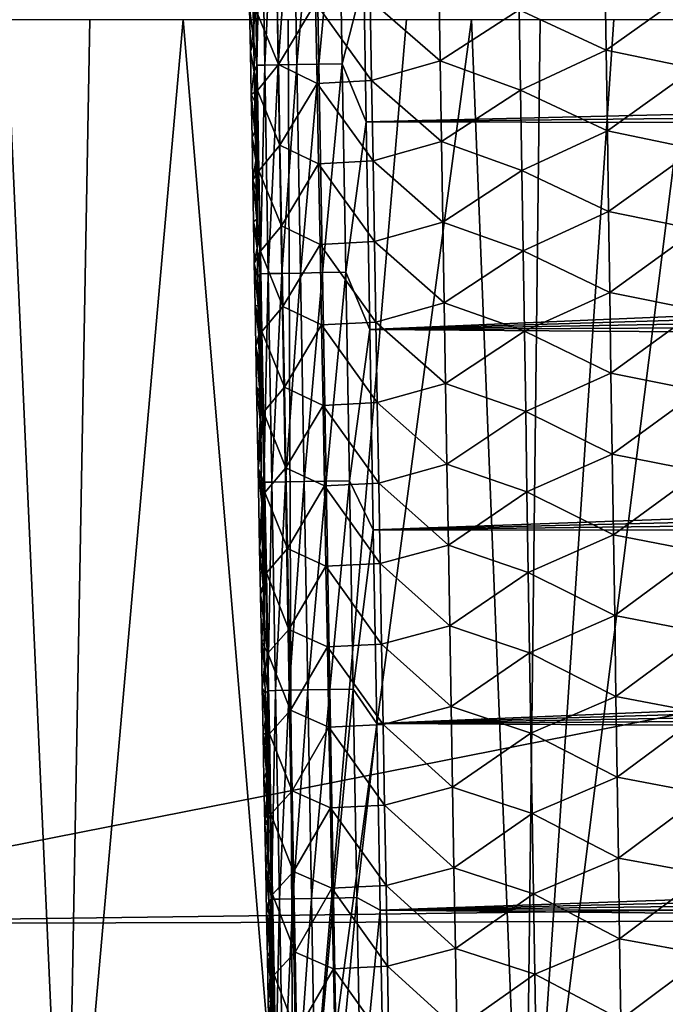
# Model space of a CAD drawing. Header units: metres. Extents: x -26 to 26, y -167 to 32.
# Tile 113 of 237: x -16.97 to -12.85, y -78.79 to -72.5. Entities that reach past the tile are written whole.
import ezdxf

# ---------------------------------------------------------------- set-up
doc = ezdxf.new("R2010")
doc.units = ezdxf.units.M
doc.layers.add('solid_12_411_043_XXX', color=7, linetype='CONTINUOUS')

msp = doc.modelspace()

# ---------------------------------------------------------------- linework, layer by layer
at = {"layer": 'solid_12_411_043_XXX'}
for points in [[(-19.716608, -67.818192, 137.548279), (-19.553154, -78.276535, 137.548279), (19.679358, -70.522919, 137.548279)], [(-19.553154, -78.276535, 137.548279), (19.562618, -77.761124, 137.548279), (19.679358, -70.522919, 137.548279)], [(-15.086737, -71.456329, 177.794891), (-15.226683, -71.458725, 177.709778), (-15.204052, -72.789398, 177.709778)], [(-15.064066, -72.78698, 177.794952), (-15.086737, -71.456329, 177.794891), (-15.204052, -72.789398, 177.709778)], [(-14.937285, -71.453781, 177.844269), (-15.086737, -71.456329, 177.794891), (-15.064066, -72.78698, 177.794952)], [(-14.914564, -72.784409, 177.844376), (-14.937285, -71.453781, 177.844269), (-15.064066, -72.78698, 177.794952)], [(-14.777624, -72.242813, 177.859573), (-14.937285, -71.453781, 177.844269), (-14.914564, -72.784409, 177.844376)], [(-15.482538, -71.463097, 177.305069), (-15.482639, -72.446449, 177.158081), (-15.479322, -72.63958, 177.158035)], [(-15.431456, -71.462219, 177.45401), (-15.482538, -71.463097, 177.305069), (-15.459849, -72.793839, 177.30481)], [(-15.459849, -72.793839, 177.30481), (-15.482538, -71.463097, 177.305069), (-15.479322, -72.63958, 177.158035)], [(-15.408819, -72.792946, 177.453842), (-15.431456, -71.462219, 177.45401), (-15.459849, -72.793839, 177.30481)], [(-15.344759, -71.460739, 177.593018), (-15.431456, -71.462219, 177.45401), (-15.408819, -72.792946, 177.453842)], [(-15.322143, -72.791443, 177.592941), (-15.344759, -71.460739, 177.593018), (-15.408819, -72.792946, 177.453842)], [(-15.226683, -71.458725, 177.709778), (-15.344759, -71.460739, 177.593018), (-15.322143, -72.791443, 177.592941)], [(-15.204052, -72.789398, 177.709778), (-15.226683, -71.458725, 177.709778), (-15.322143, -72.791443, 177.592941)], [(-13.785707, -72.439125, 171.901352), (-13.239082, -72.180656, 171.649902), (-13.231388, -72.696419, 171.654373)], [(-13.231388, -72.696419, 171.654373), (-13.239082, -72.180656, 171.649902), (-12.674976, -72.30011, 171.508942)], [(-15.321433, -72.788696, 173.763718), (-15.465087, -72.441025, 174.325745), (-15.330879, -72.273582, 173.76152)], [(-15.321433, -72.788696, 173.763718), (-15.330879, -72.273582, 173.76152), (-15.083951, -72.39579, 173.209351)], [(-14.761953, -73.15432, 177.85965), (-14.777624, -72.242813, 177.859573), (-14.914564, -72.784409, 177.844376)], [(14.77405, -72.452934, 177.859589), (-14.777624, -72.242813, 177.859573), (-14.761953, -73.15432, 177.85965)], [(-14.736313, -72.376991, 172.696213), (-14.298924, -72.249504, 172.252106), (-14.290258, -72.764732, 172.255905)], [(-14.290258, -72.764732, 172.255905), (-14.298924, -72.249504, 172.252106), (-13.785707, -72.439125, 171.901352)], [(-13.231388, -72.696419, 171.654373), (-12.674976, -72.30011, 171.508942), (-12.667827, -72.814453, 171.51355)], [(-15.321433, -72.788696, 173.763718), (-15.083951, -72.39579, 173.209351), (-15.074662, -72.909554, 173.212112)], [(-15.083951, -72.39579, 173.209351), (-14.736313, -72.376991, 172.696213), (-14.727285, -72.8909, 172.699524)], [(-15.074662, -72.909554, 173.212112), (-15.083951, -72.39579, 173.209351), (-14.727285, -72.8909, 172.699524)], [(-14.727285, -72.8909, 172.699524), (-14.736313, -72.376991, 172.696213), (-14.290258, -72.764732, 172.255905)], [(-15.505051, -72.428452, 174.874237), (-15.479322, -72.63958, 177.158035), (-15.482639, -72.446449, 177.158081)], [(-15.505051, -72.428452, 174.874237), (-15.499996, -72.705849, 174.874847), (-15.479322, -72.63958, 177.158035)], [(-15.465087, -72.441025, 174.325745), (-15.499996, -72.705849, 174.874847), (-15.505051, -72.428452, 174.874237)], [(-15.465087, -72.441025, 174.325745), (-15.455643, -72.954308, 174.327377), (-15.499996, -72.705849, 174.874847)], [(-15.321433, -72.788696, 173.763718), (-15.455643, -72.954308, 174.327377), (-15.465087, -72.441025, 174.325745)], [(14.77405, -72.452934, 177.859589), (-14.761953, -73.15432, 177.85965), (14.767453, -72.836678, 177.859634)], [(-14.290258, -72.764732, 172.255905), (-13.785707, -72.439125, 171.901352), (-13.777531, -72.952194, 171.905518)], [(-13.777531, -72.952194, 171.905518), (-13.785707, -72.439125, 171.901352), (-13.231388, -72.696419, 171.654373)], [(-17.055098, -72.500877, 119.890358), (-16.676552, -80.962715, 119.835678), (-18.09614, -80.952858, 120.472145)], [(-17.055098, -72.500877, 119.890358), (-16.524338, -72.500916, 119.675209), (-16.676552, -80.962715, 119.835678)], [(-15.929461, -72.500908, 119.440529), (-15.226159, -80.9636, 119.271362), (-16.676552, -80.962715, 119.835678)], [(-16.524338, -72.500916, 119.675209), (-15.929461, -72.500908, 119.440529), (-16.676552, -80.962715, 119.835678)], [(-15.929461, -72.500908, 119.440529), (-15.259744, -72.500854, 119.189362), (-15.226159, -80.9636, 119.271362)], [(-15.259744, -72.500854, 119.189362), (-14.504042, -72.500832, 118.926704), (-15.226159, -80.9636, 119.271362)], [(-14.504042, -72.500832, 118.926704), (-14.090388, -72.500839, 118.790207), (-15.226159, -80.9636, 119.271362)], [(-14.090388, -72.500839, 118.790207), (-13.752866, -80.964317, 118.770935), (-15.226159, -80.9636, 119.271362)], [(-14.090388, -72.500839, 118.790207), (-13.651374, -72.500847, 118.648872), (-13.752866, -80.964317, 118.770935)], [(-13.651374, -72.500847, 118.648872), (-13.18312, -72.500854, 118.500252), (-13.752866, -80.964317, 118.770935)], [(-13.18312, -72.500854, 118.500252), (-12.683993, -72.500862, 118.343521), (-13.752866, -80.964317, 118.770935)], [(-12.683993, -72.500862, 118.343521), (-12.266904, -80.964973, 118.309921), (-13.752866, -80.964317, 118.770935)], [(-15.499996, -72.705849, 174.874847), (-15.476019, -72.831619, 177.15799), (-15.479322, -72.63958, 177.158035)], [(-15.459849, -72.793839, 177.30481), (-15.479322, -72.63958, 177.158035), (-15.476019, -72.831619, 177.15799)], [(-15.499996, -72.705849, 174.874847), (-15.494971, -72.981003, 174.875443), (-15.476019, -72.831619, 177.15799)], [(-15.455643, -72.954308, 174.327377), (-15.494971, -72.981003, 174.875443), (-15.499996, -72.705849, 174.874847)], [(-13.777531, -72.952194, 171.905518), (-13.231388, -72.696419, 171.654373), (-13.223672, -73.212189, 171.658829)], [(-13.223672, -73.212189, 171.658829), (-13.231388, -72.696419, 171.654373), (-12.667827, -72.814453, 171.51355)], [(-14.727285, -72.8909, 172.699524), (-14.290258, -72.764732, 172.255905), (-14.281562, -73.279953, 172.259705)], [(-14.281562, -73.279953, 172.259705), (-14.290258, -72.764732, 172.255905), (-13.777531, -72.952194, 171.905518)], [(-15.494971, -72.981003, 174.875443), (-15.472727, -73.022575, 177.157944), (-15.476019, -72.831619, 177.15799)], [(-15.459849, -72.793839, 177.30481), (-15.476019, -72.831619, 177.15799), (-15.472727, -73.022575, 177.157944)], [(-15.459849, -72.793839, 177.30481), (-15.472727, -73.022575, 177.157944), (-15.469448, -73.212471, 177.157898)], [(-15.459849, -72.793839, 177.30481), (-15.469448, -73.212471, 177.157898), (-15.466182, -73.401337, 177.157852)], [(-15.459849, -72.793839, 177.30481), (-15.466182, -73.401337, 177.157852), (-15.462927, -73.58918, 177.157822)], [(-15.459849, -72.793839, 177.30481), (-15.462927, -73.58918, 177.157822), (-15.459683, -73.776024, 177.157776)], [(-15.408819, -72.792946, 177.453842), (-15.459849, -72.793839, 177.30481), (-15.436875, -74.12458, 177.304565)], [(-15.459849, -72.793839, 177.30481), (-15.459683, -73.776024, 177.157776), (-15.456452, -73.961891, 177.15773)], [(-15.436875, -74.12458, 177.304565), (-15.459849, -72.793839, 177.30481), (-15.456452, -73.961891, 177.15773)], [(-15.311951, -73.303802, 173.765915), (-15.455643, -72.954308, 174.327377), (-15.321433, -72.788696, 173.763718)], [(-15.385899, -74.123672, 177.453674), (-15.408819, -72.792946, 177.453842), (-15.436875, -74.12458, 177.304565)], [(-15.322143, -72.791443, 177.592941), (-15.408819, -72.792946, 177.453842), (-15.385899, -74.123672, 177.453674)], [(-15.299242, -74.122147, 177.592865), (-15.322143, -72.791443, 177.592941), (-15.385899, -74.123672, 177.453674)], [(-15.204052, -72.789398, 177.709778), (-15.322143, -72.791443, 177.592941), (-15.299242, -74.122147, 177.592865)], [(-15.311951, -73.303802, 173.765915), (-15.321433, -72.788696, 173.763718), (-15.074662, -72.909554, 173.212112)], [(-15.181137, -74.120071, 177.709778), (-15.204052, -72.789398, 177.709778), (-15.299242, -74.122147, 177.592865)], [(-15.064066, -72.78698, 177.794952), (-15.204052, -72.789398, 177.709778), (-15.181137, -74.120071, 177.709778)], [(-15.041111, -74.11763, 177.795029), (-15.064066, -72.78698, 177.794952), (-15.181137, -74.120071, 177.709778)], [(-14.914564, -72.784409, 177.844376), (-15.064066, -72.78698, 177.794952), (-15.041111, -74.11763, 177.795029)], [(-14.89156, -74.115028, 177.844482), (-14.914564, -72.784409, 177.844376), (-15.041111, -74.11763, 177.795029)], [(-14.761953, -73.15432, 177.85965), (-14.914564, -72.784409, 177.844376), (-14.89156, -74.115028, 177.844482)], [(14.767453, -72.836678, 177.859634), (-14.761953, -73.15432, 177.85965), (14.7609, -73.216881, 177.859665)], [(-13.223672, -73.212189, 171.658829), (-12.667827, -72.814453, 171.51355), (-12.660659, -73.328796, 171.518143)], [(-15.074662, -72.909554, 173.212112), (-14.727285, -72.8909, 172.699524), (-14.718226, -73.404808, 172.70282)], [(-14.718226, -73.404808, 172.70282), (-14.727285, -72.8909, 172.699524), (-14.281562, -73.279953, 172.259705)], [(-15.455643, -72.954308, 174.327377), (-15.446159, -73.467598, 174.328995), (-15.494971, -72.981003, 174.875443)], [(-15.311951, -73.303802, 173.765915), (-15.446159, -73.467598, 174.328995), (-15.455643, -72.954308, 174.327377)], [(-15.311951, -73.303802, 173.765915), (-15.074662, -72.909554, 173.212112), (-15.065338, -73.423309, 173.214874)], [(-15.065338, -73.423309, 173.214874), (-15.074662, -72.909554, 173.212112), (-14.718226, -73.404808, 172.70282)], [(-14.281562, -73.279953, 172.259705), (-13.777531, -72.952194, 171.905518), (-13.769327, -73.465256, 171.909683)], [(-13.769327, -73.465256, 171.909683), (-13.777531, -72.952194, 171.905518), (-13.223672, -73.212189, 171.658829)], [(-15.494971, -72.981003, 174.875443), (-15.469448, -73.212471, 177.157898), (-15.472727, -73.022575, 177.157944)], [(-15.494971, -72.981003, 174.875443), (-15.489976, -73.25396, 174.876022), (-15.469448, -73.212471, 177.157898)], [(-15.446159, -73.467598, 174.328995), (-15.489976, -73.25396, 174.876022), (-15.494971, -72.981003, 174.875443)], [(-15.489976, -73.25396, 174.876022), (-15.466182, -73.401337, 177.157852), (-15.469448, -73.212471, 177.157898)], [(-14.738901, -74.480164, 177.859772), (-14.761953, -73.15432, 177.85965), (-14.89156, -74.115028, 177.844482)], [(14.7609, -73.216881, 177.859665), (-14.761953, -73.15432, 177.85965), (-14.738901, -74.480164, 177.859772)], [(14.7609, -73.216881, 177.859665), (-14.738901, -74.480164, 177.859772), (14.754388, -73.593117, 177.859695)], [(-13.769327, -73.465256, 171.909683), (-13.223672, -73.212189, 171.658829), (-13.215934, -73.727951, 171.663284)], [(-13.215934, -73.727951, 171.663284), (-13.223672, -73.212189, 171.658829), (-12.660659, -73.328796, 171.518143)], [(-15.489976, -73.25396, 174.876022), (-15.485008, -73.524773, 174.876587), (-15.466182, -73.401337, 177.157852)], [(-15.446159, -73.467598, 174.328995), (-15.485008, -73.524773, 174.876587), (-15.489976, -73.25396, 174.876022)], [(-14.718226, -73.404808, 172.70282), (-14.281562, -73.279953, 172.259705), (-14.272837, -73.795174, 172.263489)], [(-14.272837, -73.795174, 172.263489), (-14.281562, -73.279953, 172.259705), (-13.769327, -73.465256, 171.909683)], [(-15.302429, -73.818909, 173.768082), (-15.446159, -73.467598, 174.328995), (-15.311951, -73.303802, 173.765915)], [(-15.302429, -73.818909, 173.768082), (-15.311951, -73.303802, 173.765915), (-15.065338, -73.423309, 173.214874)], [(-13.215934, -73.727951, 171.663284), (-12.660659, -73.328796, 171.518143), (-12.653472, -73.84314, 171.522751)], [(-15.485008, -73.524773, 174.876587), (-15.462927, -73.58918, 177.157822), (-15.466182, -73.401337, 177.157852)], [(-15.065338, -73.423309, 173.214874), (-14.718226, -73.404808, 172.70282), (-14.709134, -73.918716, 172.706116)], [(-14.709134, -73.918716, 172.706116), (-14.718226, -73.404808, 172.70282), (-14.272837, -73.795174, 172.263489)], [(-15.446159, -73.467598, 174.328995), (-15.436638, -73.980881, 174.330582), (-15.485008, -73.524773, 174.876587)], [(-15.302429, -73.818909, 173.768082), (-15.436638, -73.980881, 174.330582), (-15.446159, -73.467598, 174.328995)], [(-15.302429, -73.818909, 173.768082), (-15.065338, -73.423309, 173.214874), (-15.05598, -73.937057, 173.217606)], [(-15.05598, -73.937057, 173.217606), (-15.065338, -73.423309, 173.214874), (-14.709134, -73.918716, 172.706116)], [(-14.272837, -73.795174, 172.263489), (-13.769327, -73.465256, 171.909683), (-13.761097, -73.978325, 171.913834)], [(-13.761097, -73.978325, 171.913834), (-13.769327, -73.465256, 171.909683), (-13.215934, -73.727951, 171.663284)], [(-15.485008, -73.524773, 174.876587), (-15.459683, -73.776024, 177.157776), (-15.462927, -73.58918, 177.157822)], [(-15.485008, -73.524773, 174.876587), (-15.480068, -73.793503, 174.877136), (-15.459683, -73.776024, 177.157776)], [(-15.436638, -73.980881, 174.330582), (-15.480068, -73.793503, 174.877136), (-15.485008, -73.524773, 174.876587)], [(14.754388, -73.593117, 177.859695), (-14.738901, -74.480164, 177.859772), (14.747919, -73.965401, 177.859726)], [(-15.480068, -73.793503, 174.877136), (-15.456452, -73.961891, 177.15773), (-15.459683, -73.776024, 177.157776)], [(-13.761097, -73.978325, 171.913834), (-13.215934, -73.727951, 171.663284), (-13.208172, -74.243706, 171.66774)], [(-13.208172, -74.243706, 171.66774), (-13.215934, -73.727951, 171.663284), (-12.653472, -73.84314, 171.522751)], [(-15.480068, -73.793503, 174.877136), (-15.475155, -74.060196, 174.877686), (-15.456452, -73.961891, 177.15773)], [(-15.436638, -73.980881, 174.330582), (-15.475155, -74.060196, 174.877686), (-15.480068, -73.793503, 174.877136)], [(-15.292871, -74.334007, 173.770248), (-15.436638, -73.980881, 174.330582), (-15.302429, -73.818909, 173.768082)], [(-15.292871, -74.334007, 173.770248), (-15.302429, -73.818909, 173.768082), (-15.05598, -73.937057, 173.217606)], [(-14.709134, -73.918716, 172.706116), (-14.272837, -73.795174, 172.263489), (-14.264081, -74.310394, 172.267273)], [(-14.264081, -74.310394, 172.267273), (-14.272837, -73.795174, 172.263489), (-13.761097, -73.978325, 171.913834)], [(-13.208172, -74.243706, 171.66774), (-12.653472, -73.84314, 171.522751), (-12.646264, -74.357483, 171.527344)], [(-15.475155, -74.060196, 174.877686), (-15.453232, -74.146797, 177.157684), (-15.456452, -73.961891, 177.15773)], [(-15.436875, -74.12458, 177.304565), (-15.456452, -73.961891, 177.15773), (-15.453232, -74.146797, 177.157684)], [(-15.292871, -74.334007, 173.770248), (-15.05598, -73.937057, 173.217606), (-15.046586, -74.450813, 173.220352)], [(-15.05598, -73.937057, 173.217606), (-14.709134, -73.918716, 172.706116), (-14.700009, -74.432625, 172.709412)], [(-15.046586, -74.450813, 173.220352), (-15.05598, -73.937057, 173.217606), (-14.700009, -74.432625, 172.709412)], [(14.747919, -73.965401, 177.859726), (-14.738901, -74.480164, 177.859772), (14.741492, -74.333839, 177.859756)], [(-14.700009, -74.432625, 172.709412), (-14.709134, -73.918716, 172.706116), (-14.264081, -74.310394, 172.267273)], [(-15.436638, -73.980881, 174.330582), (-15.427078, -74.494156, 174.332169), (-15.475155, -74.060196, 174.877686)], [(-15.292871, -74.334007, 173.770248), (-15.427078, -74.494156, 174.332169), (-15.436638, -73.980881, 174.330582)], [(-14.264081, -74.310394, 172.267273), (-13.761097, -73.978325, 171.913834), (-13.75284, -74.491386, 171.917999)], [(-13.75284, -74.491386, 171.917999), (-13.761097, -73.978325, 171.913834), (-13.208172, -74.243706, 171.66774)], [(-15.475155, -74.060196, 174.877686), (-15.450022, -74.330765, 177.157639), (-15.453232, -74.146797, 177.157684)], [(-15.475155, -74.060196, 174.877686), (-15.470267, -74.324905, 174.87822), (-15.450022, -74.330765, 177.157639)], [(-15.427078, -74.494156, 174.332169), (-15.470267, -74.324905, 174.87822), (-15.475155, -74.060196, 174.877686)], [(-15.436875, -74.12458, 177.304565), (-15.453232, -74.146797, 177.157684), (-15.450022, -74.330765, 177.157639)], [(-15.436875, -74.12458, 177.304565), (-15.450022, -74.330765, 177.157639), (-15.446824, -74.513786, 177.157608)], [(-15.436875, -74.12458, 177.304565), (-15.446824, -74.513786, 177.157608), (-15.443639, -74.695755, 177.157562)], [(-15.436875, -74.12458, 177.304565), (-15.443639, -74.695755, 177.157562), (-15.440467, -74.876648, 177.157516)], [(-15.436875, -74.12458, 177.304565), (-15.440467, -74.876648, 177.157516), (-15.437309, -75.056488, 177.157486)], [(-15.436875, -74.12458, 177.304565), (-15.437309, -75.056488, 177.157486), (-15.434164, -75.235291, 177.15744)], [(-15.385899, -74.123672, 177.453674), (-15.436875, -74.12458, 177.304565), (-15.41362, -75.455315, 177.304321)], [(-15.436875, -74.12458, 177.304565), (-15.434164, -75.235291, 177.15744), (-15.431032, -75.413071, 177.157394)], [(-15.41362, -75.455315, 177.304321), (-15.436875, -74.12458, 177.304565), (-15.431032, -75.413071, 177.157394)], [(-15.362696, -75.454391, 177.453506), (-15.385899, -74.123672, 177.453674), (-15.41362, -75.455315, 177.304321)], [(-15.299242, -74.122147, 177.592865), (-15.385899, -74.123672, 177.453674), (-15.362696, -75.454391, 177.453506)], [(-15.276058, -75.452843, 177.592789), (-15.299242, -74.122147, 177.592865), (-15.362696, -75.454391, 177.453506)], [(-15.181137, -74.120071, 177.709778), (-15.299242, -74.122147, 177.592865), (-15.276058, -75.452843, 177.592789)], [(-15.157939, -75.450752, 177.709793), (-15.181137, -74.120071, 177.709778), (-15.276058, -75.452843, 177.592789)], [(-15.041111, -74.11763, 177.795029), (-15.181137, -74.120071, 177.709778), (-15.157939, -75.450752, 177.709793)], [(-15.017875, -75.44828, 177.79509), (-15.041111, -74.11763, 177.795029), (-15.157939, -75.450752, 177.709793)], [(-14.89156, -74.115028, 177.844482), (-15.041111, -74.11763, 177.795029), (-15.017875, -75.44828, 177.79509)], [(-14.868274, -75.445648, 177.844589), (-14.89156, -74.115028, 177.844482), (-15.017875, -75.44828, 177.79509)], [(-14.738901, -74.480164, 177.859772), (-14.89156, -74.115028, 177.844482), (-14.868274, -75.445648, 177.844589)], [(-13.75284, -74.491386, 171.917999), (-13.208172, -74.243706, 171.66774), (-13.200385, -74.759468, 171.672195)], [(-13.200385, -74.759468, 171.672195), (-13.208172, -74.243706, 171.66774), (-12.646264, -74.357483, 171.527344)], [(-15.470267, -74.324905, 174.87822), (-15.446824, -74.513786, 177.157608), (-15.450022, -74.330765, 177.157639)], [(-15.470267, -74.324905, 174.87822), (-15.465405, -74.587692, 174.878754), (-15.446824, -74.513786, 177.157608)], [(-15.427078, -74.494156, 174.332169), (-15.465405, -74.587692, 174.878754), (-15.470267, -74.324905, 174.87822)], [(-15.283278, -74.849106, 173.7724), (-15.427078, -74.494156, 174.332169), (-15.292871, -74.334007, 173.770248)], [(-15.283278, -74.849106, 173.7724), (-15.292871, -74.334007, 173.770248), (-15.046586, -74.450813, 173.220352)], [(14.741492, -74.333839, 177.859756), (-14.738901, -74.480164, 177.859772), (14.735108, -74.698555, 177.859787)], [(-14.700009, -74.432625, 172.709412), (-14.264081, -74.310394, 172.267273), (-14.255295, -74.825607, 172.271057)], [(-14.255295, -74.825607, 172.271057), (-14.264081, -74.310394, 172.267273), (-13.75284, -74.491386, 171.917999)], [(-13.200385, -74.759468, 171.672195), (-12.646264, -74.357483, 171.527344), (-12.639034, -74.871826, 171.531952)], [(-15.283278, -74.849106, 173.7724), (-15.046586, -74.450813, 173.220352), (-15.037157, -74.964561, 173.223068)], [(-15.046586, -74.450813, 173.220352), (-14.700009, -74.432625, 172.709412), (-14.690851, -74.946533, 172.712692)], [(-15.037157, -74.964561, 173.223068), (-15.046586, -74.450813, 173.220352), (-14.690851, -74.946533, 172.712692)], [(-14.690851, -74.946533, 172.712692), (-14.700009, -74.432625, 172.709412), (-14.255295, -74.825607, 172.271057)], [(-15.427078, -74.494156, 174.332169), (-15.41748, -75.007431, 174.333725), (-15.465405, -74.587692, 174.878754)], [(-15.465405, -74.587692, 174.878754), (-15.443639, -74.695755, 177.157562), (-15.446824, -74.513786, 177.157608)], [(-15.283278, -74.849106, 173.7724), (-15.41748, -75.007431, 174.333725), (-15.427078, -74.494156, 174.332169)], [(-14.716389, -75.75988, 177.859879), (-14.738901, -74.480164, 177.859772), (-14.868274, -75.445648, 177.844589)], [(14.735108, -74.698555, 177.859787), (-14.738901, -74.480164, 177.859772), (-14.716389, -75.75988, 177.859879)], [(-14.255295, -74.825607, 172.271057), (-13.75284, -74.491386, 171.917999), (-13.744555, -75.004448, 171.92215)], [(-13.744555, -75.004448, 171.92215), (-13.75284, -74.491386, 171.917999), (-13.200385, -74.759468, 171.672195)], [(-15.465405, -74.587692, 174.878754), (-15.440467, -74.876648, 177.157516), (-15.443639, -74.695755, 177.157562)], [(-15.465405, -74.587692, 174.878754), (-15.460567, -74.848602, 174.879272), (-15.440467, -74.876648, 177.157516)], [(-15.41748, -75.007431, 174.333725), (-15.460567, -74.848602, 174.879272), (-15.465405, -74.587692, 174.878754)], [(14.735108, -74.698555, 177.859787), (-14.716389, -75.75988, 177.859879), (14.728766, -75.059677, 177.859818)], [(-13.744555, -75.004448, 171.92215), (-13.200385, -74.759468, 171.672195), (-13.192573, -75.27523, 171.676651)], [(-13.192573, -75.27523, 171.676651), (-13.200385, -74.759468, 171.672195), (-12.639034, -74.871826, 171.531952)], [(-15.460567, -74.848602, 174.879272), (-15.437309, -75.056488, 177.157486), (-15.440467, -74.876648, 177.157516)], [(-15.460567, -74.848602, 174.879272), (-15.450966, -75.364914, 174.880325), (-15.437309, -75.056488, 177.157486)], [(-15.41748, -75.007431, 174.333725), (-15.450966, -75.364914, 174.880325), (-15.460567, -74.848602, 174.879272)], [(-15.273646, -75.364204, 173.774536), (-15.41748, -75.007431, 174.333725), (-15.283278, -74.849106, 173.7724)], [(-15.273646, -75.364204, 173.774536), (-15.283278, -74.849106, 173.7724), (-15.037157, -74.964561, 173.223068)], [(-14.690851, -74.946533, 172.712692), (-14.255295, -74.825607, 172.271057), (-14.246478, -75.340828, 172.274841)], [(-14.246478, -75.340828, 172.274841), (-14.255295, -74.825607, 172.271057), (-13.744555, -75.004448, 171.92215)], [(-13.192573, -75.27523, 171.676651), (-12.639034, -74.871826, 171.531952), (-12.631782, -75.386169, 171.536545)], [(-15.273646, -75.364204, 173.774536), (-15.037157, -74.964561, 173.223068), (-15.027694, -75.478302, 173.2258)], [(-15.037157, -74.964561, 173.223068), (-14.690851, -74.946533, 172.712692), (-14.681662, -75.460434, 172.715973)], [(-15.027694, -75.478302, 173.2258), (-15.037157, -74.964561, 173.223068), (-14.681662, -75.460434, 172.715973)], [(-14.681662, -75.460434, 172.715973), (-14.690851, -74.946533, 172.712692), (-14.246478, -75.340828, 172.274841)], [(-15.41748, -75.007431, 174.333725), (-15.407845, -75.520706, 174.335297), (-15.450966, -75.364914, 174.880325)], [(-15.273646, -75.364204, 173.774536), (-15.407845, -75.520706, 174.335297), (-15.41748, -75.007431, 174.333725)], [(-14.246478, -75.340828, 172.274841), (-13.744555, -75.004448, 171.92215), (-13.736243, -75.517509, 171.926315)], [(-13.736243, -75.517509, 171.926315), (-13.744555, -75.004448, 171.92215), (-13.192573, -75.27523, 171.676651)], [(-15.450966, -75.364914, 174.880325), (-15.434164, -75.235291, 177.15744), (-15.437309, -75.056488, 177.157486)], [(14.728766, -75.059677, 177.859818), (-14.716389, -75.75988, 177.859879), (14.722466, -75.417328, 177.859848)], [(-15.450966, -75.364914, 174.880325), (-15.431032, -75.413071, 177.157394), (-15.434164, -75.235291, 177.15744)], [(-13.736243, -75.517509, 171.926315), (-13.192573, -75.27523, 171.676651), (-13.184732, -75.790985, 171.681107)], [(-13.184732, -75.790985, 171.681107), (-13.192573, -75.27523, 171.676651), (-12.631782, -75.386169, 171.536545)], [(-14.681662, -75.460434, 172.715973), (-14.246478, -75.340828, 172.274841), (-14.23763, -75.856041, 172.278625)], [(-14.23763, -75.856041, 172.278625), (-14.246478, -75.340828, 172.274841), (-13.736243, -75.517509, 171.926315)], [(-15.450966, -75.364914, 174.880325), (-15.427913, -75.589859, 177.157364), (-15.431032, -75.413071, 177.157394)], [(-15.450966, -75.364914, 174.880325), (-15.441476, -75.873138, 174.881332), (-15.427913, -75.589859, 177.157364)], [(-15.407845, -75.520706, 174.335297), (-15.441476, -75.873138, 174.881332), (-15.450966, -75.364914, 174.880325)], [(-15.41362, -75.455315, 177.304321), (-15.431032, -75.413071, 177.157394), (-15.427913, -75.589859, 177.157364)], [(-15.263979, -75.879303, 173.776672), (-15.407845, -75.520706, 174.335297), (-15.273646, -75.364204, 173.774536)], [(-15.263979, -75.879303, 173.776672), (-15.273646, -75.364204, 173.774536), (-15.027694, -75.478302, 173.2258)], [(-13.184732, -75.790985, 171.681107), (-12.631782, -75.386169, 171.536545), (-12.624503, -75.900505, 171.541138)], [(-15.41362, -75.455315, 177.304321), (-15.427913, -75.589859, 177.157364), (-15.424806, -75.765663, 177.157318)], [(-15.41362, -75.455315, 177.304321), (-15.424806, -75.765663, 177.157318), (-15.421711, -75.940498, 177.157288)], [(-15.41362, -75.455315, 177.304321), (-15.421711, -75.940498, 177.157288), (-15.418628, -76.11438, 177.157242)], [(-15.41362, -75.455315, 177.304321), (-15.418628, -76.11438, 177.157242), (-15.415557, -76.287338, 177.157211)], [(-15.41362, -75.455315, 177.304321), (-15.415557, -76.287338, 177.157211), (-15.412498, -76.459389, 177.157166)], [(-15.362696, -75.454391, 177.453506), (-15.41362, -75.455315, 177.304321), (-15.390083, -76.786041, 177.304077)], [(-15.41362, -75.455315, 177.304321), (-15.412498, -76.459389, 177.157166), (-15.40945, -76.630531, 177.157135)], [(-15.390083, -76.786041, 177.304077), (-15.41362, -75.455315, 177.304321), (-15.40945, -76.630531, 177.157135)], [(-15.339211, -76.78511, 177.453339), (-15.362696, -75.454391, 177.453506), (-15.390083, -76.786041, 177.304077)], [(-15.276058, -75.452843, 177.592789), (-15.362696, -75.454391, 177.453506), (-15.339211, -76.78511, 177.453339)], [(-15.252593, -76.783546, 177.592712), (-15.276058, -75.452843, 177.592789), (-15.339211, -76.78511, 177.453339)], [(-15.157939, -75.450752, 177.709793), (-15.276058, -75.452843, 177.592789), (-15.252593, -76.783546, 177.592712)], [(-15.263979, -75.879303, 173.776672), (-15.027694, -75.478302, 173.2258), (-15.018196, -75.99205, 173.228516)], [(-15.134459, -76.781433, 177.709793), (-15.157939, -75.450752, 177.709793), (-15.252593, -76.783546, 177.592712)], [(-15.017875, -75.44828, 177.79509), (-15.157939, -75.450752, 177.709793), (-15.134459, -76.781433, 177.709793)], [(-14.994356, -76.778931, 177.795166), (-15.017875, -75.44828, 177.79509), (-15.134459, -76.781433, 177.709793)], [(-15.027694, -75.478302, 173.2258), (-14.681662, -75.460434, 172.715973), (-14.672438, -75.974335, 172.719254)], [(-15.018196, -75.99205, 173.228516), (-15.027694, -75.478302, 173.2258), (-14.672438, -75.974335, 172.719254)], [(-14.868274, -75.445648, 177.844589), (-15.017875, -75.44828, 177.79509), (-14.994356, -76.778931, 177.795166)], [(-14.844707, -76.77626, 177.844681), (-14.868274, -75.445648, 177.844589), (-14.994356, -76.778931, 177.795166)], [(-14.716389, -75.75988, 177.859879), (-14.868274, -75.445648, 177.844589), (-14.844707, -76.77626, 177.844681)], [(14.722466, -75.417328, 177.859848), (-14.716389, -75.75988, 177.859879), (14.716208, -75.771622, 177.859879)], [(-14.672438, -75.974335, 172.719254), (-14.681662, -75.460434, 172.715973), (-14.23763, -75.856041, 172.278625)], [(-15.407845, -75.520706, 174.335297), (-15.398173, -76.033974, 174.336838), (-15.441476, -75.873138, 174.881332)], [(-15.263979, -75.879303, 173.776672), (-15.398173, -76.033974, 174.336838), (-15.407845, -75.520706, 174.335297)], [(-14.23763, -75.856041, 172.278625), (-13.736243, -75.517509, 171.926315), (-13.727901, -76.030563, 171.930466)], [(-13.727901, -76.030563, 171.930466), (-13.736243, -75.517509, 171.926315), (-13.184732, -75.790985, 171.681107)], [(-15.441476, -75.873138, 174.881332), (-15.424806, -75.765663, 177.157318), (-15.427913, -75.589859, 177.157364)], [(-15.441476, -75.873138, 174.881332), (-15.421711, -75.940498, 177.157288), (-15.424806, -75.765663, 177.157318)], [(-14.694414, -76.99559, 177.859985), (-14.716389, -75.75988, 177.859879), (-14.844707, -76.77626, 177.844681)], [(14.716208, -75.771622, 177.859879), (-14.716389, -75.75988, 177.859879), (-14.694414, -76.99559, 177.859985)], [(14.716208, -75.771622, 177.859879), (-14.694414, -76.99559, 177.859985), (14.709991, -76.122681, 177.859909)], [(-13.727901, -76.030563, 171.930466), (-13.184732, -75.790985, 171.681107), (-13.176865, -76.306747, 171.685562)], [(-13.176865, -76.306747, 171.685562), (-13.184732, -75.790985, 171.681107), (-12.624503, -75.900505, 171.541138)], [(-14.672438, -75.974335, 172.719254), (-14.23763, -75.856041, 172.278625), (-14.22875, -76.371254, 172.282394)], [(-14.22875, -76.371254, 172.282394), (-14.23763, -75.856041, 172.278625), (-13.727901, -76.030563, 171.930466)], [(-15.441476, -75.873138, 174.881332), (-15.418628, -76.11438, 177.157242), (-15.421711, -75.940498, 177.157288)], [(-15.441476, -75.873138, 174.881332), (-15.435837, -76.17421, 174.881927), (-15.418628, -76.11438, 177.157242)], [(-15.398173, -76.033974, 174.336838), (-15.435837, -76.17421, 174.881927), (-15.441476, -75.873138, 174.881332)], [(-15.254275, -76.394394, 173.778809), (-15.398173, -76.033974, 174.336838), (-15.263979, -75.879303, 173.776672)], [(-15.254275, -76.394394, 173.778809), (-15.263979, -75.879303, 173.776672), (-15.018196, -75.99205, 173.228516)], [(-13.176865, -76.306747, 171.685562), (-12.624503, -75.900505, 171.541138), (-12.617198, -76.414848, 171.545746)], [(-15.018196, -75.99205, 173.228516), (-14.672438, -75.974335, 172.719254), (-14.663181, -76.488235, 172.722534)], [(-14.663181, -76.488235, 172.722534), (-14.672438, -75.974335, 172.719254), (-14.22875, -76.371254, 172.282394)], [(-15.398173, -76.033974, 174.336838), (-15.388465, -76.547241, 174.338394), (-15.435837, -76.17421, 174.881927)], [(-15.254275, -76.394394, 173.778809), (-15.388465, -76.547241, 174.338394), (-15.398173, -76.033974, 174.336838)], [(-15.254275, -76.394394, 173.778809), (-15.018196, -75.99205, 173.228516), (-15.008663, -76.505791, 173.231232)], [(-15.008663, -76.505791, 173.231232), (-15.018196, -75.99205, 173.228516), (-14.663181, -76.488235, 172.722534)], [(-14.22875, -76.371254, 172.282394), (-13.727901, -76.030563, 171.930466), (-13.719528, -76.543625, 171.934616)], [(-13.719528, -76.543625, 171.934616), (-13.727901, -76.030563, 171.930466), (-13.176865, -76.306747, 171.685562)], [(-15.435837, -76.17421, 174.881927), (-15.415557, -76.287338, 177.157211), (-15.418628, -76.11438, 177.157242)], [(14.709991, -76.122681, 177.859909), (-14.694414, -76.99559, 177.859985), (14.703815, -76.47036, 177.85994)], [(-15.435837, -76.17421, 174.881927), (-15.430237, -76.472466, 174.882507), (-15.415557, -76.287338, 177.157211)], [(-15.388465, -76.547241, 174.338394), (-15.430237, -76.472466, 174.882507), (-15.435837, -76.17421, 174.881927)], [(-15.430237, -76.472466, 174.882507), (-15.412498, -76.459389, 177.157166), (-15.415557, -76.287338, 177.157211)], [(-13.719528, -76.543625, 171.934616), (-13.176865, -76.306747, 171.685562), (-13.168968, -76.822502, 171.690018)], [(-13.168968, -76.822502, 171.690018), (-13.176865, -76.306747, 171.685562), (-12.617198, -76.414848, 171.545746)], [(-15.244536, -76.909477, 173.780945), (-15.388465, -76.547241, 174.338394), (-15.254275, -76.394394, 173.778809)], [(-15.244536, -76.909477, 173.780945), (-15.254275, -76.394394, 173.778809), (-15.008663, -76.505791, 173.231232)], [(-14.663181, -76.488235, 172.722534), (-14.22875, -76.371254, 172.282394), (-14.219838, -76.886467, 172.286179)], [(-14.219838, -76.886467, 172.286179), (-14.22875, -76.371254, 172.282394), (-13.719528, -76.543625, 171.934616)], [(-13.168968, -76.822502, 171.690018), (-12.617198, -76.414848, 171.545746), (-12.609865, -76.929192, 171.550339)], [(-15.430237, -76.472466, 174.882507), (-15.40945, -76.630531, 177.157135), (-15.412498, -76.459389, 177.157166)], [(-15.430237, -76.472466, 174.882507), (-15.424676, -76.768005, 174.883087), (-15.40945, -76.630531, 177.157135)], [(-15.388465, -76.547241, 174.338394), (-15.424676, -76.768005, 174.883087), (-15.430237, -76.472466, 174.882507)], [(14.703815, -76.47036, 177.85994), (-14.694414, -76.99559, 177.859985), (14.697683, -76.814384, 177.85997)], [(-15.388465, -76.547241, 174.338394), (-15.378718, -77.060509, 174.339935), (-15.424676, -76.768005, 174.883087)], [(-15.244536, -76.909477, 173.780945), (-15.378718, -77.060509, 174.339935), (-15.388465, -76.547241, 174.338394)], [(-15.244536, -76.909477, 173.780945), (-15.008663, -76.505791, 173.231232), (-14.999097, -77.019531, 173.233932)], [(-15.008663, -76.505791, 173.231232), (-14.663181, -76.488235, 172.722534), (-14.653893, -77.002136, 172.7258)], [(-14.999097, -77.019531, 173.233932), (-15.008663, -76.505791, 173.231232), (-14.653893, -77.002136, 172.7258)], [(-14.653893, -77.002136, 172.7258), (-14.663181, -76.488235, 172.722534), (-14.219838, -76.886467, 172.286179)], [(-14.219838, -76.886467, 172.286179), (-13.719528, -76.543625, 171.934616), (-13.711126, -77.056679, 171.938782)], [(-13.711126, -77.056679, 171.938782), (-13.719528, -76.543625, 171.934616), (-13.168968, -76.822502, 171.690018)], [(-15.424676, -76.768005, 174.883087), (-15.406412, -76.800804, 177.157089), (-15.40945, -76.630531, 177.157135)], [(-15.390083, -76.786041, 177.304077), (-15.40945, -76.630531, 177.157135), (-15.406412, -76.800804, 177.157089)], [(-15.424676, -76.768005, 174.883087), (-15.403386, -76.970215, 177.157059), (-15.406412, -76.800804, 177.157089)], [(-15.424676, -76.768005, 174.883087), (-15.419152, -77.060898, 174.883652), (-15.403386, -76.970215, 177.157059)], [(-15.378718, -77.060509, 174.339935), (-15.419152, -77.060898, 174.883652), (-15.424676, -76.768005, 174.883087)], [(-15.390083, -76.786041, 177.304077), (-15.406412, -76.800804, 177.157089), (-15.403386, -76.970215, 177.157059)], [(-15.390083, -76.786041, 177.304077), (-15.403386, -76.970215, 177.157059), (-15.400371, -77.138771, 177.157013)], [(-15.390083, -76.786041, 177.304077), (-15.400371, -77.138771, 177.157013), (-15.397367, -77.306366, 177.156982)], [(-15.390083, -76.786041, 177.304077), (-15.397367, -77.306366, 177.156982), (-15.394379, -77.472977, 177.156937)], [(-15.390083, -76.786041, 177.304077), (-15.394379, -77.472977, 177.156937), (-15.391401, -77.638634, 177.156906)], [(-15.390083, -76.786041, 177.304077), (-15.391401, -77.638634, 177.156906), (-15.388438, -77.803337, 177.156876)], [(-15.339211, -76.78511, 177.453339), (-15.390083, -76.786041, 177.304077), (-15.366267, -78.116776, 177.303848)], [(-15.390083, -76.786041, 177.304077), (-15.388438, -77.803337, 177.156876), (-15.385487, -77.967117, 177.15683)], [(-15.366267, -78.116776, 177.303848), (-15.390083, -76.786041, 177.304077), (-15.385487, -77.967117, 177.15683)], [(-15.315446, -78.115837, 177.453186), (-15.339211, -76.78511, 177.453339), (-15.366267, -78.116776, 177.303848)], [(-15.252593, -76.783546, 177.592712), (-15.339211, -76.78511, 177.453339), (-15.315446, -78.115837, 177.453186)], [(-15.228848, -78.114258, 177.592636), (-15.252593, -76.783546, 177.592712), (-15.315446, -78.115837, 177.453186)], [(-15.134459, -76.781433, 177.709793), (-15.252593, -76.783546, 177.592712), (-15.228848, -78.114258, 177.592636)], [(-15.110701, -78.112114, 177.709808), (-15.134459, -76.781433, 177.709793), (-15.228848, -78.114258, 177.592636)], [(-14.994356, -76.778931, 177.795166), (-15.134459, -76.781433, 177.709793), (-15.110701, -78.112114, 177.709808)], [(-14.970559, -78.109581, 177.795227), (-14.994356, -76.778931, 177.795166), (-15.110701, -78.112114, 177.709808)], [(-14.844707, -76.77626, 177.844681), (-14.994356, -76.778931, 177.795166), (-14.970559, -78.109581, 177.795227)], [(-14.820862, -78.10688, 177.844788), (-14.844707, -76.77626, 177.844681), (-14.970559, -78.109581, 177.795227)], [(-14.694414, -76.99559, 177.859985), (-14.844707, -76.77626, 177.844681), (-14.820862, -78.10688, 177.844788)], [(14.697683, -76.814384, 177.85997), (-14.694414, -76.99559, 177.859985), (14.691594, -77.154869, 177.860001)], [(-13.711126, -77.056679, 171.938782), (-13.168968, -76.822502, 171.690018), (-13.16104, -77.338264, 171.694473)], [(-13.16104, -77.338264, 171.694473), (-13.168968, -76.822502, 171.690018), (-12.609865, -76.929192, 171.550339)], [(-15.234761, -77.424568, 173.783066), (-15.378718, -77.060509, 174.339935), (-15.244536, -76.909477, 173.780945)], [(-15.234761, -77.424568, 173.783066), (-15.244536, -76.909477, 173.780945), (-14.999097, -77.019531, 173.233932)], [(-14.653893, -77.002136, 172.7258), (-14.219838, -76.886467, 172.286179), (-14.210895, -77.40168, 172.289948)], [(-14.210895, -77.40168, 172.289948), (-14.219838, -76.886467, 172.286179), (-13.711126, -77.056679, 171.938782)], [(-15.419152, -77.060898, 174.883652), (-15.400371, -77.138771, 177.157013), (-15.403386, -76.970215, 177.157059)], [(-13.16104, -77.338264, 171.694473), (-12.609865, -76.929192, 171.550339), (-12.602503, -77.443527, 171.554947)], [(-15.234761, -77.424568, 173.783066), (-14.999097, -77.019531, 173.233932), (-14.989495, -77.533272, 173.236649)], [(-14.999097, -77.019531, 173.233932), (-14.653893, -77.002136, 172.7258), (-14.644569, -77.516029, 172.72908)], [(-14.989495, -77.533272, 173.236649), (-14.999097, -77.019531, 173.233932), (-14.644569, -77.516029, 172.72908)], [(-14.672976, -78.187561, 177.860092), (-14.694414, -76.99559, 177.859985), (-14.820862, -78.10688, 177.844788)], [(14.691594, -77.154869, 177.860001), (-14.694414, -76.99559, 177.859985), (-14.672976, -78.187561, 177.860092)], [(-14.644569, -77.516029, 172.72908), (-14.653893, -77.002136, 172.7258), (-14.210895, -77.40168, 172.289948)], [(-15.378718, -77.060509, 174.339935), (-15.368937, -77.573769, 174.341461), (-15.419152, -77.060898, 174.883652)], [(-15.419152, -77.060898, 174.883652), (-15.397367, -77.306366, 177.156982), (-15.400371, -77.138771, 177.157013)], [(-15.419152, -77.060898, 174.883652), (-15.413666, -77.351219, 174.884216), (-15.397367, -77.306366, 177.156982)], [(-15.368937, -77.573769, 174.341461), (-15.413666, -77.351219, 174.884216), (-15.419152, -77.060898, 174.883652)], [(-15.234761, -77.424568, 173.783066), (-15.368937, -77.573769, 174.341461), (-15.378718, -77.060509, 174.339935)], [(-14.210895, -77.40168, 172.289948), (-13.711126, -77.056679, 171.938782), (-13.702692, -77.56974, 171.942932)], [(-13.702692, -77.56974, 171.942932), (-13.711126, -77.056679, 171.938782), (-13.16104, -77.338264, 171.694473)], [(14.691594, -77.154869, 177.860001), (-14.672976, -78.187561, 177.860092), (14.685546, -77.49192, 177.860031)], [(-15.413666, -77.351219, 174.884216), (-15.394379, -77.472977, 177.156937), (-15.397367, -77.306366, 177.156982)], [(-15.413666, -77.351219, 174.884216), (-15.408214, -77.639061, 174.884781), (-15.394379, -77.472977, 177.156937)], [(-15.368937, -77.573769, 174.341461), (-15.408214, -77.639061, 174.884781), (-15.413666, -77.351219, 174.884216)], [(-13.702692, -77.56974, 171.942932), (-13.16104, -77.338264, 171.694473), (-13.153082, -77.854019, 171.698929)], [(-13.153082, -77.854019, 171.698929), (-13.16104, -77.338264, 171.694473), (-12.602503, -77.443527, 171.554947)], [(-15.224952, -77.939651, 173.785202), (-15.368937, -77.573769, 174.341461), (-15.234761, -77.424568, 173.783066)], [(-15.224952, -77.939651, 173.785202), (-15.234761, -77.424568, 173.783066), (-14.989495, -77.533272, 173.236649)], [(-14.644569, -77.516029, 172.72908), (-14.210895, -77.40168, 172.289948), (-14.201918, -77.916893, 172.293732)], [(-14.201918, -77.916893, 172.293732), (-14.210895, -77.40168, 172.289948), (-13.702692, -77.56974, 171.942932)], [(-15.408214, -77.639061, 174.884781), (-15.391401, -77.638634, 177.156906), (-15.394379, -77.472977, 177.156937)], [(-13.153082, -77.854019, 171.698929), (-12.602503, -77.443527, 171.554947), (-12.595109, -77.95787, 171.55954)], [(-15.224952, -77.939651, 173.785202), (-14.989495, -77.533272, 173.236649), (-14.97986, -78.047005, 173.239365)], [(-14.989495, -77.533272, 173.236649), (-14.644569, -77.516029, 172.72908), (-14.635214, -78.029922, 172.732361)], [(-14.97986, -78.047005, 173.239365), (-14.989495, -77.533272, 173.236649), (-14.635214, -78.029922, 172.732361)], [(14.685546, -77.49192, 177.860031), (-14.672976, -78.187561, 177.860092), (14.679539, -77.82563, 177.860062)], [(-14.635214, -78.029922, 172.732361), (-14.644569, -77.516029, 172.72908), (-14.201918, -77.916893, 172.293732)], [(-15.368937, -77.573769, 174.341461), (-15.359118, -78.087029, 174.343002), (-15.408214, -77.639061, 174.884781)], [(-15.224952, -77.939651, 173.785202), (-15.359118, -78.087029, 174.343002), (-15.368937, -77.573769, 174.341461)], [(-14.201918, -77.916893, 172.293732), (-13.702692, -77.56974, 171.942932), (-13.694226, -78.082794, 171.947083)], [(-13.694226, -78.082794, 171.947083), (-13.702692, -77.56974, 171.942932), (-13.153082, -77.854019, 171.698929)], [(-15.408214, -77.639061, 174.884781), (-15.388438, -77.803337, 177.156876), (-15.391401, -77.638634, 177.156906)], [(-15.408214, -77.639061, 174.884781), (-15.402796, -77.9245, 174.88533), (-15.388438, -77.803337, 177.156876)], [(-15.359118, -78.087029, 174.343002), (-15.402796, -77.9245, 174.88533), (-15.408214, -77.639061, 174.884781)], [(-19.553154, -78.276535, 137.548279), (19.555119, -78.172119, 137.548279), (19.562618, -77.761124, 137.548279)], [(-15.402796, -77.9245, 174.88533), (-15.385487, -77.967117, 177.15683), (-15.388438, -77.803337, 177.156876)], [(14.679539, -77.82563, 177.860062), (-14.672976, -78.187561, 177.860092), (14.673574, -78.156128, 177.860077)], [(-13.694226, -78.082794, 171.947083), (-13.153082, -77.854019, 171.698929), (-13.14509, -78.369774, 171.703384)], [(-13.14509, -78.369774, 171.703384), (-13.153082, -77.854019, 171.698929), (-12.595109, -77.95787, 171.55954)], [(-15.402796, -77.9245, 174.88533), (-15.382547, -78.129974, 177.156799), (-15.385487, -77.967117, 177.15683)], [(-15.402796, -77.9245, 174.88533), (-15.397414, -78.207436, 174.885895), (-15.382547, -78.129974, 177.156799)], [(-15.359118, -78.087029, 174.343002), (-15.397414, -78.207436, 174.885895), (-15.402796, -77.9245, 174.88533)], [(-14.635214, -78.029922, 172.732361), (-14.201918, -77.916893, 172.293732), (-14.192908, -78.432098, 172.297501)], [(-14.192908, -78.432098, 172.297501), (-14.201918, -77.916893, 172.293732), (-13.694226, -78.082794, 171.947083)], [(-15.366267, -78.116776, 177.303848), (-15.385487, -77.967117, 177.15683), (-15.382547, -78.129974, 177.156799)], [(-15.215107, -78.454735, 173.787323), (-15.359118, -78.087029, 174.343002), (-15.224952, -77.939651, 173.785202)], [(-15.215107, -78.454735, 173.787323), (-15.224952, -77.939651, 173.785202), (-14.97986, -78.047005, 173.239365)], [(-13.14509, -78.369774, 171.703384), (-12.595109, -77.95787, 171.55954), (-12.587683, -78.472206, 171.564133)], [(-15.215107, -78.454735, 173.787323), (-14.97986, -78.047005, 173.239365), (-14.970192, -78.560745, 173.242081)], [(-14.97986, -78.047005, 173.239365), (-14.635214, -78.029922, 172.732361), (-14.625825, -78.543823, 172.735626)], [(-14.970192, -78.560745, 173.242081), (-14.97986, -78.047005, 173.239365), (-14.625825, -78.543823, 172.735626)], [(-14.625825, -78.543823, 172.735626), (-14.635214, -78.029922, 172.732361), (-14.192908, -78.432098, 172.297501)], [(-15.359118, -78.087029, 174.343002), (-15.349265, -78.600281, 174.344559), (-15.397414, -78.207436, 174.885895)], [(-15.366267, -78.116776, 177.303848), (-15.382547, -78.129974, 177.156799), (-15.379621, -78.291939, 177.156769)], [(-15.366267, -78.116776, 177.303848), (-15.379621, -78.291939, 177.156769), (-15.376706, -78.453018, 177.156738)], [(-15.366267, -78.116776, 177.303848), (-15.376706, -78.453018, 177.156738), (-15.373803, -78.613228, 177.156693)], [(-15.366267, -78.116776, 177.303848), (-15.373803, -78.613228, 177.156693), (-15.370911, -78.772591, 177.156662)], [(-15.366267, -78.116776, 177.303848), (-15.370911, -78.772591, 177.156662), (-15.368031, -78.931114, 177.156631)], [(-15.366267, -78.116776, 177.303848), (-15.368031, -78.931114, 177.156631), (-15.365161, -79.088821, 177.156601)], [(-15.315446, -78.115837, 177.453186), (-15.366267, -78.116776, 177.303848), (-15.342174, -79.447502, 177.303619)], [(-15.366267, -78.116776, 177.303848), (-15.365161, -79.088821, 177.156601), (-15.362303, -79.24572, 177.15657)], [(-15.366267, -78.116776, 177.303848), (-15.362303, -79.24572, 177.15657), (-15.359454, -79.401833, 177.15654)], [(-15.342174, -79.447502, 177.303619), (-15.366267, -78.116776, 177.303848), (-15.359454, -79.401833, 177.15654)], [(-15.215107, -78.454735, 173.787323), (-15.349265, -78.600281, 174.344559), (-15.359118, -78.087029, 174.343002)], [(-15.291402, -79.446556, 177.453033), (-15.315446, -78.115837, 177.453186), (-15.342174, -79.447502, 177.303619)], [(-15.228848, -78.114258, 177.592636), (-15.315446, -78.115837, 177.453186), (-15.291402, -79.446556, 177.453033)], [(-15.204823, -79.444962, 177.592575), (-15.228848, -78.114258, 177.592636), (-15.291402, -79.446556, 177.453033)], [(-15.110701, -78.112114, 177.709808), (-15.228848, -78.114258, 177.592636), (-15.204823, -79.444962, 177.592575)], [(-15.086662, -79.442795, 177.709824), (-15.110701, -78.112114, 177.709808), (-15.204823, -79.444962, 177.592575)], [(-14.970559, -78.109581, 177.795227), (-15.110701, -78.112114, 177.709808), (-15.086662, -79.442795, 177.709824)], [(-14.946485, -79.440231, 177.795303), (-14.970559, -78.109581, 177.795227), (-15.086662, -79.442795, 177.709824)], [(-14.820862, -78.10688, 177.844788), (-14.970559, -78.109581, 177.795227), (-14.946485, -79.440231, 177.795303)], [(-14.79674, -79.437492, 177.844894), (-14.820862, -78.10688, 177.844788), (-14.946485, -79.440231, 177.795303)], [(-14.672976, -78.187561, 177.860092), (-14.820862, -78.10688, 177.844788), (-14.79674, -79.437492, 177.844894)], [(-14.192908, -78.432098, 172.297501), (-13.694226, -78.082794, 171.947083), (-13.685728, -78.595848, 171.951233)], [(-13.685728, -78.595848, 171.951233), (-13.694226, -78.082794, 171.947083), (-13.14509, -78.369774, 171.703384)], [(-19.553154, -78.276535, 137.548279), (-19.522482, -79.899071, 137.548279), (19.555119, -78.172119, 137.548279)], [(-19.522482, -79.899071, 137.548279), (19.430023, -84.324921, 137.548279), (19.555119, -78.172119, 137.548279)], [(-15.397414, -78.207436, 174.885895), (-15.379621, -78.291939, 177.156769), (-15.382547, -78.129974, 177.156799)], [(14.673574, -78.156128, 177.860077), (-14.672976, -78.187561, 177.860092), (14.66765, -78.483505, 177.860107)], [(-15.397414, -78.207436, 174.885895), (-15.376706, -78.453018, 177.156738), (-15.379621, -78.291939, 177.156769)], [(-15.397414, -78.207436, 174.885895), (-15.392073, -78.487648, 174.886444), (-15.376706, -78.453018, 177.156738)], [(-15.349265, -78.600281, 174.344559), (-15.392073, -78.487648, 174.886444), (-15.397414, -78.207436, 174.885895)], [(-14.652063, -79.339592, 177.860184), (-14.672976, -78.187561, 177.860092), (-14.79674, -79.437492, 177.844894)], [(14.66765, -78.483505, 177.860107), (-14.672976, -78.187561, 177.860092), (-14.652063, -79.339592, 177.860184)], [(-13.685728, -78.595848, 171.951233), (-13.14509, -78.369774, 171.703384), (-13.137066, -78.885529, 171.70784)], [(-13.137066, -78.885529, 171.70784), (-13.14509, -78.369774, 171.703384), (-12.587683, -78.472206, 171.564133)], [(-14.625825, -78.543823, 172.735626), (-14.192908, -78.432098, 172.297501), (-14.183866, -78.947311, 172.301285)], [(-14.183866, -78.947311, 172.301285), (-14.192908, -78.432098, 172.297501), (-13.685728, -78.595848, 171.951233)], [(-15.392073, -78.487648, 174.886444), (-15.373803, -78.613228, 177.156693), (-15.376706, -78.453018, 177.156738)], [(-15.392073, -78.487648, 174.886444), (-15.386772, -78.765205, 174.886978), (-15.373803, -78.613228, 177.156693)], [(-15.349265, -78.600281, 174.344559), (-15.386772, -78.765205, 174.886978), (-15.392073, -78.487648, 174.886444)], [(-15.205227, -78.969818, 173.789459), (-15.349265, -78.600281, 174.344559), (-15.215107, -78.454735, 173.787323)], [(-15.205227, -78.969818, 173.789459), (-15.215107, -78.454735, 173.787323), (-14.970192, -78.560745, 173.242081)], [(14.66765, -78.483505, 177.860107), (-14.652063, -79.339592, 177.860184), (14.661766, -78.807884, 177.860138)], [(-13.137066, -78.885529, 171.70784), (-12.587683, -78.472206, 171.564133), (-12.580223, -78.986549, 171.568741)], [(-14.970192, -78.560745, 173.242081), (-14.625825, -78.543823, 172.735626), (-14.616402, -79.057716, 172.738907)], [(-14.616402, -79.057716, 172.738907), (-14.625825, -78.543823, 172.735626), (-14.183866, -78.947311, 172.301285)], [(-15.349265, -78.600281, 174.344559), (-15.339376, -79.113533, 174.3461), (-15.386772, -78.765205, 174.886978)], [(-15.386772, -78.765205, 174.886978), (-15.370911, -78.772591, 177.156662), (-15.373803, -78.613228, 177.156693)], [(-15.205227, -78.969818, 173.789459), (-15.339376, -79.113533, 174.3461), (-15.349265, -78.600281, 174.344559)], [(-15.205227, -78.969818, 173.789459), (-14.970192, -78.560745, 173.242081), (-14.960489, -79.074478, 173.244797)], [(-14.960489, -79.074478, 173.244797), (-14.970192, -78.560745, 173.242081), (-14.616402, -79.057716, 172.738907)], [(-14.183866, -78.947311, 172.301285), (-13.685728, -78.595848, 171.951233), (-13.677196, -79.10891, 171.955383)], [(-13.677196, -79.10891, 171.955383), (-13.685728, -78.595848, 171.951233), (-13.137066, -78.885529, 171.70784)], [(-15.386772, -78.765205, 174.886978), (-15.368031, -78.931114, 177.156631), (-15.370911, -78.772591, 177.156662)], [(-15.386772, -78.765205, 174.886978), (-15.38151, -79.040176, 174.887527), (-15.368031, -78.931114, 177.156631)], [(-15.339376, -79.113533, 174.3461), (-15.38151, -79.040176, 174.887527), (-15.386772, -78.765205, 174.886978)]]:
    msp.add_3dface(points, dxfattribs=at)

doc.saveas('drawing.dxf')
